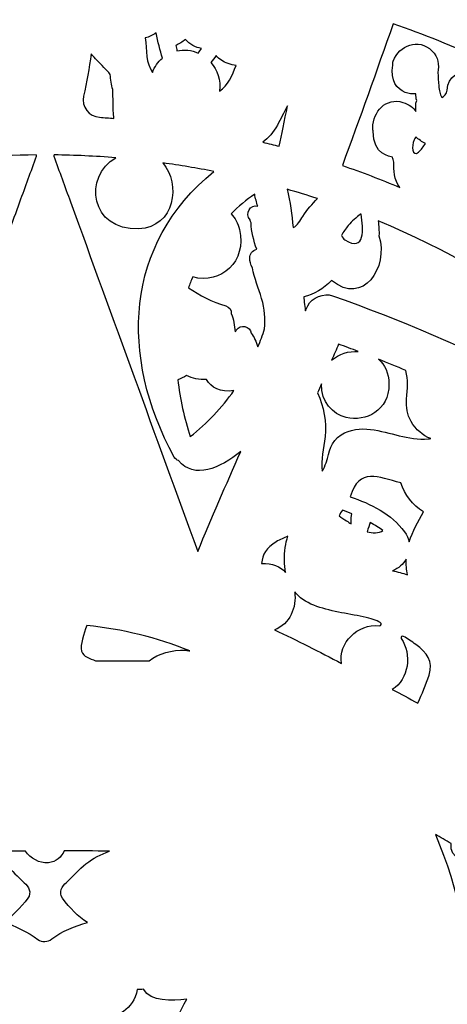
# Model space of a CAD drawing. Header units: millimetres. Extents: x -482 to 545, y -423 to 387.
# Tile 108 of 256: x 30 to 61, y -222 to -149. Entities that reach past the tile are written whole.
import ezdxf

# ---------------------------------------------------------------- set-up
doc = ezdxf.new("R2010")
doc.units = ezdxf.units.MM
doc.header["$MEASUREMENT"] = 0
doc.layers.add('Layer 1', color=7, linetype='Continuous')

msp = doc.modelspace()

# ---------------------------------------------------------------- linework, layer by layer
at = {"layer": 'Layer 1'}
for points, knots in [([(164.8517, -164.9184), (157.5595, -147.6771), (147.1194, -132.193), (133.8228, -118.8958), (133.8228, -118.8958), (120.5256, -105.5989), (105.0414, -95.1591), (87.8001, -87.8665), (87.8001, -87.8665), (69.9489, -80.3163), (50.9871, -76.488), (31.4411, -76.488), (31.4411, -76.488), (11.8951, -76.488), (-7.0667, -80.3163), (-24.9177, -87.8665), (-24.9177, -87.8665), (-42.159, -95.1591), (-57.6431, -105.5989), (-70.9402, -118.8958), (-70.9402, -118.8958), (-84.2368, -132.193), (-94.6769, -147.6771), (-101.9695, -164.9184), (-101.9695, -164.9184), (-109.5197, -182.7694), (-113.348, -201.7312), (-113.348, -221.2772), (-113.348, -221.2772), (-113.348, -240.8235), (-109.5197, -259.7853), (-101.9695, -277.6359), (-101.9695, -277.6359), (-94.6769, -294.8775), (-84.2368, -310.3617), (-70.9402, -323.6589), (-70.9402, -323.6589), (-59.3276, -335.2717), (-46.0452, -344.7025), (-31.382, -351.7633), (-31.382, -351.7633), (-31.382, -351.7637), (-31.3823, -351.7644), (-31.3823, -351.7644), (-31.3823, -351.7644), (-31.3594, -351.7757), (-31.3361, -351.7862), (-31.3128, -351.7975), (-31.3128, -351.7975), (-31.2811, -351.8127), (-31.2493, -351.8289), (-31.2172, -351.8445), (-31.2172, -351.8445), (-31.2169, -351.8441), (-31.2169, -351.8434), (-31.2165, -351.843), (-31.2165, -351.843), (-30.6909, -352.0956), (-30.1645, -352.3468), (-29.635, -352.593), (-29.635, -352.593), (-29.8026, -352.7423), (-29.9751, -352.8629), (-30.1095, -352.9335), (-30.1095, -352.9335), (-31.0398, -353.4245), (-29.4949, -354.5171), (-28.3325, -354.0334), (-28.3325, -354.0334), (-28.0168, -353.9022), (-27.7572, -353.736), (-27.5353, -353.548), (-27.5353, -353.548), (-27.156, -353.7173), (-26.7764, -353.8863), (-26.3954, -354.0525), (-26.3954, -354.0525), (-26.5535, -354.1809), (-26.7147, -354.3001), (-26.8777, -354.4056), (-26.8777, -354.4056), (-28.1636, -355.2378), (-26.986, -356.4602), (-25.6931, -355.6238), (-25.6931, -355.6238), (-25.2891, -355.3627), (-24.9215, -355.0999), (-24.5896, -354.8247), (-24.5896, -354.8247), (-24.1468, -355.0106), (-23.7034, -355.1948), (-23.2592, -355.3765), (-23.2592, -355.3765), (-24.5698, -356.1318), (-23.8928, -357.7863), (-22.3089, -356.9947), (-22.3089, -356.9947), (-21.8421, -356.7611), (-21.4562, -356.505), (-21.1302, -356.2252), (-21.1302, -356.2252), (-20.7337, -356.3801), (-20.3368, -356.5329), (-19.9396, -356.6839), (-19.9396, -356.6839), (-20.0543, -356.7812), (-20.1714, -356.8747), (-20.2956, -356.9604), (-20.2956, -356.9604), (-21.7846, -357.9927), (-21.278, -359.3188), (-19.8567, -358.7406), (-19.8567, -358.7406), (-19.082, -358.4255), (-18.4114, -357.9898), (-17.8476, -357.4614), (-17.8476, -357.4614), (-16.663, -357.8907), (-15.4741, -358.3045), (-14.2807, -358.7021), (-14.2807, -358.7021), (-13.7956, -359.7185), (-13.0848, -360.5884), (-12.0483, -361.174), (-12.0483, -361.174), (-10.4961, -362.051), (-8.5773, -362.2331), (-6.8378, -362.4359), (-6.8378, -362.4359), (-4.8478, -362.6684), (-3.3799, -362.7869), (-1.454, -362.7135), (-1.454, -362.7135), (-1.5892, -362.825), (-1.7275, -362.9393), (-1.8742, -363.0582), (-1.8742, -363.0582), (-2.2626, -363.3753), (-2.0386, -363.8643), (-1.345, -363.5934), (-1.345, -363.5934), (-0.4116, -363.2293), (0.4527, -362.831), (1.2659, -362.372), (1.2659, -362.372), (2.0896, -362.5453), (2.9648, -362.5872), (3.8154, -362.5689), (3.8154, -362.5689), (3.0978, -363.1153), (2.2755, -363.5976), (1.2899, -363.9888), (1.2899, -363.9888), (0.8376, -364.1687), (0.9829, -364.6326), (1.413, -364.5748), (1.413, -364.5748), (2.4346, -364.4369), (3.4443, -364.1913), (4.401, -363.8407), (4.401, -363.8407), (5.1665, -364.0125), (5.98, -364.0671), (6.7791, -364.0619), (6.7791, -364.0619), (6.2397, -364.3282), (5.5997, -364.5914), (4.8106, -364.8722), (4.8106, -364.8722), (4.5008, -364.99), (4.5929, -365.4962), (4.9482, -365.45), (4.9482, -365.45), (6.7403, -365.2183), (8.4576, -365.1431), (9.9654, -364.4848), (9.9654, -364.4848), (10.4197, -364.5529), (10.8748, -364.6171), (11.3303, -364.6803), (11.3303, -364.6803), (11.0269, -364.9357), (10.7203, -365.178), (10.4152, -365.4038), (10.4152, -365.4038), (9.9424, -365.7545), (10.074, -366.4974), (10.7478, -366.5384), (10.7478, -366.5384), (12.1618, -366.6234), (19.1492, -367.8909), (22.6354, -367.9234), (22.6354, -367.9234), (22.6336, -368.2257), (22.9268, -368.5188), (23.2337, -368.2966), (23.2337, -368.2966), (23.662, -368.0003), (24.0444, -367.6993), (24.4014, -367.3903), (24.4014, -367.3903), (24.6198, -367.4083), (24.8378, -367.427), (25.0558, -367.4432), (25.0558, -367.4432), (24.9556, -367.536), (24.8547, -367.6291), (24.7496, -367.7226), (24.7496, -367.7226), (24.3485, -368.0821), (24.9408, -368.6705), (25.3401, -368.3132), (25.3401, -368.3132), (25.6386, -368.0465), (25.9162, -367.7837), (26.1797, -367.5177), (26.1797, -367.5177), (26.409, -367.5318), (26.6387, -367.5452), (26.868, -367.5575), (26.868, -367.5575), (26.765, -367.65), (26.6581, -367.7389), (26.5473, -367.8249), (26.5473, -367.8249), (26.1229, -368.1537), (26.7177, -368.7404), (27.1379, -368.4155), (27.1379, -368.4155), (27.4494, -368.1742), (27.7288, -367.9029), (27.9821, -367.6119), (27.9821, -367.6119), (28.1186, -367.6171), (28.2548, -367.621), (28.391, -367.6263), (28.391, -367.6263), (28.3285, -367.705), (28.265, -367.784), (28.1983, -367.8609), (28.1983, -367.8609), (27.848, -368.2656), (28.4365, -368.8582), (28.7885, -368.4515), (28.7885, -368.4515), (29.0065, -368.2003), (29.1953, -367.9354), (29.3657, -367.6612), (29.3657, -367.6612), (30.7524, -367.6979), (32.1392, -367.7029), (33.5256, -367.6754), (33.5256, -367.6754), (33.6939, -367.9445), (33.8798, -368.2045), (34.0936, -368.4515), (34.0936, -368.4515), (34.446, -368.8582), (35.0345, -368.2656), (34.6838, -367.8609), (34.6838, -367.8609), (34.6228, -367.7904), (34.5649, -367.7173), (34.5067, -367.645), (34.5067, -367.645), (34.6439, -367.6411), (34.7808, -367.6369), (34.9173, -367.632), (34.9173, -367.632), (35.1668, -367.9156), (35.4405, -368.1798), (35.7446, -368.4155), (35.7446, -368.4155), (36.1644, -368.7404), (36.7595, -368.1537), (36.3352, -367.8249), (36.3352, -367.8249), (36.2357, -367.748), (36.1408, -367.6679), (36.048, -367.5857), (36.048, -367.5857), (36.2759, -367.5748), (36.5041, -367.5607), (36.732, -367.548), (36.732, -367.548), (36.9867, -367.8038), (37.2552, -368.0564), (37.542, -368.3132), (37.542, -368.3132), (37.9417, -368.6705), (38.534, -368.0821), (38.1326, -367.7226), (38.1326, -367.7226), (38.0415, -367.6415), (37.9548, -367.5607), (37.8673, -367.4806), (37.8673, -367.4806), (38.0863, -367.4655), (38.3051, -367.4457), (38.5241, -367.4288), (38.5241, -367.4288), (38.8688, -367.7244), (39.2382, -368.0126), (39.6488, -368.2966), (39.6488, -368.2966), (39.9557, -368.5188), (40.2489, -368.2257), (40.2468, -367.9234), (40.2468, -367.9234), (43.7333, -367.8909), (50.7204, -366.6234), (52.1347, -366.5384), (52.1347, -366.5384), (52.8085, -366.4974), (52.9401, -365.7545), (52.4673, -365.4038), (52.4673, -365.4038), (52.1622, -365.178), (51.8556, -364.9357), (51.5522, -364.6803), (51.5522, -364.6803), (52.0073, -364.6171), (52.4627, -364.5529), (52.9171, -364.4848), (52.9171, -364.4848), (52.9171, -364.4848), (57.9343, -365.45), (57.9343, -365.45), (57.9343, -365.45), (58.2896, -365.4962), (58.3816, -364.99), (58.0719, -364.8722), (58.0719, -364.8722), (57.2827, -364.5914), (56.6425, -364.3282), (56.1034, -364.0619), (56.1034, -364.0619), (56.9025, -364.0671), (57.716, -364.0125), (58.4815, -363.8407), (58.4815, -363.8407), (59.4382, -364.1913), (60.4475, -364.4369), (61.4695, -364.5748), (61.4695, -364.5748), (61.8995, -364.6326), (62.0445, -364.1687), (61.5923, -363.9888), (61.5923, -363.9888), (60.607, -363.5976), (59.7846, -363.1153), (59.0671, -362.5689), (59.0671, -362.5689), (59.9176, -362.5872), (60.7929, -362.5453), (61.6166, -362.372), (61.6166, -362.372), (62.4298, -362.831), (63.2937, -363.2293), (64.2272, -363.5934), (64.2272, -363.5934), (64.9211, -363.8643), (65.1448, -363.3753), (64.7563, -363.0582), (64.7563, -363.0582), (64.6099, -362.9393), (64.4717, -362.825), (64.3365, -362.7135), (64.3365, -362.7135), (66.262, -362.7869), (67.7299, -362.6684), (69.7203, -362.4359), (69.7203, -362.4359), (71.4598, -362.2331), (73.3782, -362.051), (74.9308, -361.174), (74.9308, -361.174), (75.9673, -360.5884), (76.6781, -359.7185), (77.1632, -358.7021), (77.1632, -358.7021), (78.3563, -358.3045), (79.5455, -357.8907), (80.7301, -357.4614), (80.7301, -357.4614), (81.2939, -357.9898), (81.9645, -358.4255), (82.7392, -358.7406), (82.7392, -358.7406), (84.1605, -359.3188), (84.6668, -357.9927), (83.1777, -356.9604), (83.1777, -356.9604), (83.0539, -356.8747), (82.9364, -356.7812), (82.8221, -356.6839), (82.8221, -356.6839), (83.2193, -356.5329), (83.6162, -356.3801), (84.0124, -356.2252), (84.0124, -356.2252), (84.3387, -356.505), (84.7246, -356.7611), (85.1913, -356.9947), (85.1913, -356.9947), (86.775, -357.7863), (87.4519, -356.1318), (86.1417, -355.3765), (86.1417, -355.3765), (86.5855, -355.1948), (87.029, -355.0106), (87.4721, -354.8247), (87.4721, -354.8247), (87.804, -355.0999), (88.1716, -355.3627), (88.5755, -355.6238), (88.5755, -355.6238), (89.8681, -356.4602), (91.046, -355.2378), (89.7598, -354.4056), (89.7598, -354.4056), (89.5968, -354.3001), (89.436, -354.1809), (89.2779, -354.0525), (89.2779, -354.0525), (89.6589, -353.8863), (90.0385, -353.7173), (90.4174, -353.548), (90.4174, -353.548), (90.6396, -353.736), (90.8993, -353.9022), (91.2147, -354.0334), (91.2147, -354.0334), (92.3774, -354.5171), (93.9222, -353.4245), (92.9916, -352.9335), (92.9916, -352.9335), (92.8572, -352.8629), (92.6851, -352.7423), (92.5175, -352.593), (92.5175, -352.593), (107.8743, -345.4482), (121.7501, -335.7317), (133.8228, -323.6589), (133.8228, -323.6589), (147.1194, -310.3617), (157.5595, -294.8775), (164.8517, -277.6359), (164.8517, -277.6359), (172.4022, -259.7853), (176.2306, -240.8235), (176.2306, -221.2772), (176.2306, -221.2772), (176.2306, -201.7312), (172.4022, -182.7694), (164.8517, -164.9184)], [0, 0, 0, 0, 0.0086957, 0.0086957, 0.0086957, 0.0086957, 0.0173913, 0.0173913, 0.0173913, 0.0173913, 0.026087, 0.026087, 0.026087, 0.026087, 0.0347826, 0.0347826, 0.0347826, 0.0347826, 0.0434783, 0.0434783, 0.0434783, 0.0434783, 0.0521739, 0.0521739, 0.0521739, 0.0521739, 0.0608696, 0.0608696, 0.0608696, 0.0608696, 0.0695652, 0.0695652, 0.0695652, 0.0695652, 0.0782609, 0.0782609, 0.0782609, 0.0782609, 0.0869565, 0.0869565, 0.0869565, 0.0869565, 0.0956522, 0.0956522, 0.0956522, 0.0956522, 0.1043478, 0.1043478, 0.1043478, 0.1043478, 0.1130435, 0.1130435, 0.1130435, 0.1130435, 0.1217391, 0.1217391, 0.1217391, 0.1217391, 0.1304348, 0.1304348, 0.1304348, 0.1304348, 0.1391304, 0.1391304, 0.1391304, 0.1391304, 0.1478261, 0.1478261, 0.1478261, 0.1478261, 0.1565217, 0.1565217, 0.1565217, 0.1565217, 0.1652174, 0.1652174, 0.1652174, 0.1652174, 0.173913, 0.173913, 0.173913, 0.173913, 0.1826087, 0.1826087, 0.1826087, 0.1826087, 0.1913043, 0.1913043, 0.1913043, 0.1913043, 0.2, 0.2, 0.2, 0.2, 0.2086957, 0.2086957, 0.2086957, 0.2086957, 0.2173913, 0.2173913, 0.2173913, 0.2173913, 0.226087, 0.226087, 0.226087, 0.226087, 0.2347826, 0.2347826, 0.2347826, 0.2347826, 0.2434783, 0.2434783, 0.2434783, 0.2434783, 0.2521739, 0.2521739, 0.2521739, 0.2521739, 0.2608696, 0.2608696, 0.2608696, 0.2608696, 0.2695652, 0.2695652, 0.2695652, 0.2695652, 0.2782609, 0.2782609, 0.2782609, 0.2782609, 0.2869565, 0.2869565, 0.2869565, 0.2869565, 0.2956522, 0.2956522, 0.2956522, 0.2956522, 0.3043478, 0.3043478, 0.3043478, 0.3043478, 0.3130435, 0.3130435, 0.3130435, 0.3130435, 0.3217391, 0.3217391, 0.3217391, 0.3217391, 0.3304348, 0.3304348, 0.3304348, 0.3304348, 0.3391304, 0.3391304, 0.3391304, 0.3391304, 0.3478261, 0.3478261, 0.3478261, 0.3478261, 0.3565217, 0.3565217, 0.3565217, 0.3565217, 0.3652174, 0.3652174, 0.3652174, 0.3652174, 0.373913, 0.373913, 0.373913, 0.373913, 0.3826087, 0.3826087, 0.3826087, 0.3826087, 0.3913043, 0.3913043, 0.3913043, 0.3913043, 0.4, 0.4, 0.4, 0.4, 0.4086957, 0.4086957, 0.4086957, 0.4086957, 0.4173913, 0.4173913, 0.4173913, 0.4173913, 0.426087, 0.426087, 0.426087, 0.426087, 0.4347826, 0.4347826, 0.4347826, 0.4347826, 0.4434783, 0.4434783, 0.4434783, 0.4434783, 0.4521739, 0.4521739, 0.4521739, 0.4521739, 0.4608696, 0.4608696, 0.4608696, 0.4608696, 0.4695652, 0.4695652, 0.4695652, 0.4695652, 0.4782609, 0.4782609, 0.4782609, 0.4782609, 0.4869565, 0.4869565, 0.4869565, 0.4869565, 0.4956522, 0.4956522, 0.4956522, 0.4956522, 0.5043478, 0.5043478, 0.5043478, 0.5043478, 0.5130435, 0.5130435, 0.5130435, 0.5130435, 0.5217391, 0.5217391, 0.5217391, 0.5217391, 0.5304348, 0.5304348, 0.5304348, 0.5304348, 0.5391304, 0.5391304, 0.5391304, 0.5391304, 0.5478261, 0.5478261, 0.5478261, 0.5478261, 0.5565217, 0.5565217, 0.5565217, 0.5565217, 0.5652174, 0.5652174, 0.5652174, 0.5652174, 0.573913, 0.573913, 0.573913, 0.573913, 0.5826087, 0.5826087, 0.5826087, 0.5826087, 0.5913043, 0.5913043, 0.5913043, 0.5913043, 0.6, 0.6, 0.6, 0.6, 0.6086957, 0.6086957, 0.6086957, 0.6086957, 0.6173913, 0.6173913, 0.6173913, 0.6173913, 0.626087, 0.626087, 0.626087, 0.626087, 0.6347826, 0.6347826, 0.6347826, 0.6347826, 0.6434783, 0.6434783, 0.6434783, 0.6434783, 0.6521739, 0.6521739, 0.6521739, 0.6521739, 0.6608696, 0.6608696, 0.6608696, 0.6608696, 0.6695652, 0.6695652, 0.6695652, 0.6695652, 0.6782609, 0.6782609, 0.6782609, 0.6782609, 0.6869565, 0.6869565, 0.6869565, 0.6869565, 0.6956522, 0.6956522, 0.6956522, 0.6956522, 0.7043478, 0.7043478, 0.7043478, 0.7043478, 0.7130435, 0.7130435, 0.7130435, 0.7130435, 0.7217391, 0.7217391, 0.7217391, 0.7217391, 0.7304348, 0.7304348, 0.7304348, 0.7304348, 0.7391304, 0.7391304, 0.7391304, 0.7391304, 0.7478261, 0.7478261, 0.7478261, 0.7478261, 0.7565217, 0.7565217, 0.7565217, 0.7565217, 0.7652174, 0.7652174, 0.7652174, 0.7652174, 0.773913, 0.773913, 0.773913, 0.773913, 0.7826087, 0.7826087, 0.7826087, 0.7826087, 0.7913043, 0.7913043, 0.7913043, 0.7913043, 0.8, 0.8, 0.8, 0.8, 0.8086957, 0.8086957, 0.8086957, 0.8086957, 0.8173913, 0.8173913, 0.8173913, 0.8173913, 0.826087, 0.826087, 0.826087, 0.826087, 0.8347826, 0.8347826, 0.8347826, 0.8347826, 0.8434783, 0.8434783, 0.8434783, 0.8434783, 0.8521739, 0.8521739, 0.8521739, 0.8521739, 0.8608696, 0.8608696, 0.8608696, 0.8608696, 0.8695652, 0.8695652, 0.8695652, 0.8695652, 0.8782609, 0.8782609, 0.8782609, 0.8782609, 0.8869565, 0.8869565, 0.8869565, 0.8869565, 0.8956522, 0.8956522, 0.8956522, 0.8956522, 0.9043478, 0.9043478, 0.9043478, 0.9043478, 0.9130435, 0.9130435, 0.9130435, 0.9130435, 0.9217391, 0.9217391, 0.9217391, 0.9217391, 0.9304348, 0.9304348, 0.9304348, 0.9304348, 0.9391304, 0.9391304, 0.9391304, 0.9391304, 0.9478261, 0.9478261, 0.9478261, 0.9478261, 0.9565217, 0.9565217, 0.9565217, 0.9565217, 0.9652174, 0.9652174, 0.9652174, 0.9652174, 0.973913, 0.973913, 0.973913, 0.973913, 0.9826087, 0.9826087, 0.9826087, 0.9826087, 1, 1, 1, 1]), ([(70.1059, -155.5363), (70.3856, -156.1748), (70.5772, -156.9485), (69.6564, -157.2773), (69.6564, -157.2773), (69.4303, -157.3584), (69.0733, -157.2215), (68.8193, -157.2917), (68.8193, -157.2917), (68.6524, -157.338), (68.476, -157.4226), (68.3208, -157.5359), (68.3208, -157.5359), (68.6531, -155.8175), (66.6451, -154.6607), (65.3229, -154.012), (65.3229, -154.012), (64.0282, -153.3766), (61.2402, -152.2139), (61.067, -154.4399), (61.067, -154.4399), (61.0448, -154.7246), (60.8754, -154.9006), (60.6758, -154.9779), (60.6758, -154.9779), (60.5463, -154.7235), (60.4874, -154.4586), (60.4521, -154.0998), (60.4521, -154.0998), (60.4214, -153.7872), (60.4211, -153.4585), (60.3875, -153.1385), (60.3875, -153.1385), (60.4937, -152.5628), (60.4401, -151.9905), (59.9536, -151.5171), (59.9536, -151.5171), (58.9694, -150.5593), (57.5251, -151.103), (57.1053, -152.2946), (57.1053, -152.2946), (57.069, -152.3984), (57.0616, -152.4933), (57.0764, -152.5776), (57.0764, -152.5776), (56.8587, -153.7329), (57.384, -154.3468), (57.9802, -154.5986), (57.9802, -154.5986), (58.2349, -154.7066), (58.5048, -154.7281), (58.7697, -154.6904), (58.7697, -154.6904), (58.7676, -154.8583), (58.7856, -155.0251), (58.8311, -155.1885), (58.8311, -155.1885), (58.7051, -155.434), (58.7873, -155.7367), (58.7743, -156.0055), (58.7743, -156.0055), (58.5905, -155.7145), (58.2853, -155.4753), (57.8183, -155.3306), (57.8183, -155.3306), (56.5521, -154.9401), (55.6123, -156.0224), (55.5891, -157.2028), (55.5891, -157.2028), (55.5919, -157.308), (55.6056, -157.4029), (55.6243, -157.4935), (55.6243, -157.4935), (55.5813, -159.1816), (56.9134, -159.347), (57.0541, -159.3728), (57.0541, -159.3728), (57.0718, -159.4966), (57.0993, -159.6183), (57.1423, -159.733), (57.1423, -159.733), (57.1441, -159.7689), (57.1497, -159.8046), (57.1536, -159.8409), (57.1536, -159.8409), (57.1279, -160.2434), (57.155, -161.0933), (57.5854, -161.609), (57.5854, -161.609), (56.1972, -161.0234), (54.7858, -160.4826), (53.3517, -159.9891), (53.3517, -159.9891), (54.627, -156.5117), (55.8787, -153.0316), (57.0933, -149.5331), (57.0933, -149.5331), (61.6142, -151.0952), (65.9805, -153.1029), (70.1059, -155.5363)], [0, 0, 0, 0, 0.0384615, 0.0384615, 0.0384615, 0.0384615, 0.0769231, 0.0769231, 0.0769231, 0.0769231, 0.1153846, 0.1153846, 0.1153846, 0.1153846, 0.1538462, 0.1538462, 0.1538462, 0.1538462, 0.1923077, 0.1923077, 0.1923077, 0.1923077, 0.2307692, 0.2307692, 0.2307692, 0.2307692, 0.2692308, 0.2692308, 0.2692308, 0.2692308, 0.3076923, 0.3076923, 0.3076923, 0.3076923, 0.3461538, 0.3461538, 0.3461538, 0.3461538, 0.3846154, 0.3846154, 0.3846154, 0.3846154, 0.4230769, 0.4230769, 0.4230769, 0.4230769, 0.4615385, 0.4615385, 0.4615385, 0.4615385, 0.5, 0.5, 0.5, 0.5, 0.5384615, 0.5384615, 0.5384615, 0.5384615, 0.5769231, 0.5769231, 0.5769231, 0.5769231, 0.6153846, 0.6153846, 0.6153846, 0.6153846, 0.6538462, 0.6538462, 0.6538462, 0.6538462, 0.6923077, 0.6923077, 0.6923077, 0.6923077, 0.7307692, 0.7307692, 0.7307692, 0.7307692, 0.7692308, 0.7692308, 0.7692308, 0.7692308, 0.8076923, 0.8076923, 0.8076923, 0.8076923, 0.8461538, 0.8461538, 0.8461538, 0.8461538, 0.8846154, 0.8846154, 0.8846154, 0.8846154, 0.9230769, 0.9230769, 0.9230769, 0.9230769, 1, 1, 1, 1]), ([(40.0884, -152.0579), (39.7585, -152.3331), (39.501, -152.6972), (39.3535, -153.1311), (39.3535, -153.1311), (38.8709, -152.4495), (38.9147, -151.4861), (38.8236, -150.571), (38.8236, -150.571), (39.1105, -150.5061), (39.3789, -150.3787), (39.6269, -150.2115), (39.6269, -150.2115), (39.7278, -150.8535), (39.9331, -151.4974), (40.0884, -152.0579)], [0, 0, 0, 0, 0.2, 0.2, 0.2, 0.2, 0.4, 0.4, 0.4, 0.4, 0.6, 0.6, 0.6, 0.6, 1, 1, 1, 1]), ([(42.9706, -151.3446), (42.8873, -151.466), (42.8055, -151.5849), (42.7289, -151.6967), (42.7289, -151.6967), (42.2523, -151.4519), (41.6589, -151.4282), (41.1573, -151.5344), (41.1573, -151.5344), (41.1301, -151.4021), (41.098, -151.2681), (41.0673, -151.1347), (41.0673, -151.1347), (41.3196, -151.0261), (41.5609, -150.8729), (41.7831, -150.6955), (41.7831, -150.6955), (41.9383, -150.8708), (42.1246, -151.0204), (42.3176, -151.1305), (42.3176, -151.1305), (42.5236, -151.248), (42.7455, -151.3167), (42.9706, -151.3446)], [0, 0, 0, 0, 0.1428571, 0.1428571, 0.1428571, 0.1428571, 0.2857143, 0.2857143, 0.2857143, 0.2857143, 0.4285714, 0.4285714, 0.4285714, 0.4285714, 0.5714286, 0.5714286, 0.5714286, 0.5714286, 0.7142857, 0.7142857, 0.7142857, 0.7142857, 1, 1, 1, 1]), ([(34.2774, -154.8678), (34.5162, -153.8356), (34.7032, -152.7984), (34.8256, -151.757), (34.8256, -151.757), (34.9755, -151.9189), (35.1248, -152.0809), (35.2786, -152.2371), (35.2786, -152.2371), (35.6148, -152.5793), (35.9429, -152.9113), (36.2417, -153.268), (36.2417, -153.268), (36.26, -153.6528), (36.3073, -154.031), (36.4269, -154.3898), (36.4269, -154.3898), (36.4156, -154.7359), (36.4597, -155.0908), (36.4586, -155.4326), (36.4586, -155.4326), (36.4576, -155.7713), (36.4537, -156.1544), (36.5154, -156.5132), (36.5154, -156.5132), (36.1626, -156.4842), (35.8092, -156.4578), (35.4543, -156.4359), (35.4543, -156.4359), (34.6619, -156.3876), (34.0985, -155.6411), (34.2774, -154.8678)], [0, 0, 0, 0, 0.1111111, 0.1111111, 0.1111111, 0.1111111, 0.2222222, 0.2222222, 0.2222222, 0.2222222, 0.3333333, 0.3333333, 0.3333333, 0.3333333, 0.4444444, 0.4444444, 0.4444444, 0.4444444, 0.5555556, 0.5555556, 0.5555556, 0.5555556, 0.6666667, 0.6666667, 0.6666667, 0.6666667, 0.7777778, 0.7777778, 0.7777778, 0.7777778, 1, 1, 1, 1]), ([(43.6655, -152.3917), (43.7915, -152.2308), (43.9167, -152.0586), (44.0395, -151.8815), (44.0395, -151.8815), (44.2716, -152.1299), (44.5591, -152.3331), (44.9306, -152.4682), (44.9306, -152.4682), (45.1243, -152.5388), (45.3232, -152.5815), (45.5236, -152.6001), (45.5236, -152.6001), (45.2259, -153.3533), (44.9398, -154.1009), (44.2921, -154.4981), (44.2921, -154.4981), (44.3954, -153.6825), (44.158, -152.948), (43.6655, -152.3917)], [0, 0, 0, 0, 0.1666667, 0.1666667, 0.1666667, 0.1666667, 0.3333333, 0.3333333, 0.3333333, 0.3333333, 0.5, 0.5, 0.5, 0.5, 0.6666667, 0.6666667, 0.6666667, 0.6666667, 1, 1, 1, 1]), ([(47.4925, -158.2703), (47.9094, -157.9486), (48.2527, -157.5479), (48.5667, -157.0042), (48.5667, -157.0042), (48.7991, -156.6021), (49.0281, -156.0725), (49.3124, -155.5871), (49.3124, -155.5871), (49.0821, -156.6931), (48.8679, -157.7271), (48.6947, -158.573), (48.6947, -158.573), (48.2957, -158.4672), (47.895, -158.3674), (47.4925, -158.2703)], [0, 0, 0, 0, 0.2, 0.2, 0.2, 0.2, 0.4, 0.4, 0.4, 0.4, 0.6, 0.6, 0.6, 0.6, 1, 1, 1, 1]), ([(59.4806, -158.3656), (59.3306, -158.597), (59.1687, -158.8235), (58.9581, -159.0048), (58.9581, -159.0048), (58.5079, -159.3922), (58.4134, -158.543), (58.6498, -158.1035), (58.6498, -158.1035), (58.6896, -158.0294), (58.7242, -157.9511), (58.7588, -157.8731), (58.7588, -157.8731), (58.9778, -158.0738), (59.2191, -158.2414), (59.4806, -158.3656)], [0, 0, 0, 0, 0.2, 0.2, 0.2, 0.2, 0.4, 0.4, 0.4, 0.4, 0.6, 0.6, 0.6, 0.6, 1, 1, 1, 1]), ([(16.5697, -162.3079), (16.2861, -163.3415), (16.5941, -164.6955), (15.7262, -165.4825), (15.7262, -165.4825), (14.9981, -166.1366), (13.617, -165.4734), (12.7904, -165.5771), (12.7904, -165.5771), (13.5485, -164.5801), (12.9696, -162.7224), (12.0115, -162.2275), (12.0115, -162.2275), (18.1272, -160.2833), (24.4494, -159.2768), (30.7789, -159.2109), (30.7789, -159.2109), (30.7888, -159.2384), (30.7987, -159.2655), (30.8085, -159.2927), (30.8085, -159.2927), (30.3986, -160.4195), (29.989, -161.5466), (29.5791, -162.6734), (29.5791, -162.6734), (29.0302, -164.1829), (28.4809, -165.6928), (27.9323, -167.2023), (27.9323, -167.2023), (27.8477, -167.1755), (27.7634, -167.1487), (27.6783, -167.1251), (27.6783, -167.1251), (27.7563, -166.7864), (27.8, -166.4742), (27.8099, -166.2407), (27.8099, -166.2407), (27.8329, -165.7662), (27.7789, -165.4462), (27.6307, -165.164), (27.6307, -165.164), (27.6364, -164.9625), (27.6385, -164.7576), (27.6381, -164.5463), (27.6381, -164.5463), (27.6357, -163.3856), (27.4981, -162.6677), (27.5235, -161.512), (27.5235, -161.512), (27.5284, -161.2785), (27.5108, -160.9539), (27.6184, -160.5775), (27.6184, -160.5775), (27.6459, -160.5108), (27.6695, -160.4491), (27.6992, -160.38), (27.6992, -160.38), (27.8096, -160.067), (27.6487, -159.8832), (27.1947, -160.0328), (27.1947, -160.0328), (26.5346, -160.2163), (26.0284, -160.6202), (25.6978, -161.1328), (25.6978, -161.1328), (25.5846, -160.9603), (25.4107, -160.8319), (25.2198, -160.7694), (25.2198, -160.7694), (25.2219, -160.7384), (25.2251, -160.7063), (25.2255, -160.6752), (25.2255, -160.6752), (25.3708, -160.2399), (25.1211, -159.8688), (24.5245, -160.3316), (24.5245, -160.3316), (24.1499, -160.6223), (23.8606, -160.9772), (23.6623, -161.3631), (23.6623, -161.3631), (23.5893, -161.245), (23.4873, -161.1511), (23.3706, -161.0823), (23.3706, -161.0823), (23.373, -161.0382), (23.3716, -160.9956), (23.3642, -160.956), (23.3642, -160.956), (23.535, -160.4745), (22.9709, -160.1824), (22.5109, -160.6198), (22.5109, -160.6198), (21.473, -161.5709), (21.2158, -162.6917), (21.5425, -163.7575), (21.5425, -163.7575), (21.6395, -165.2726), (22.6379, -166.3892), (22.8915, -167.7601), (22.8915, -167.7601), (23.0308, -168.5115), (22.6569, -170.3177), (22.526, -170.6289), (22.526, -170.6289), (21.9912, -170.6585), (21.8744, -171.1587), (22.0667, -171.509), (22.0667, -171.509), (21.9242, -171.7394), (21.5386, -172.3204), (21.5146, -172.3797), (21.5146, -172.3797), (21.4589, -172.404), (21.4038, -172.4337), (21.3502, -172.4746), (21.3502, -172.4746), (21.5315, -172.1208), (21.6169, -171.7246), (21.4599, -171.3404), (21.4599, -171.3404), (21.4596, -171.3394), (21.4585, -171.3383), (21.4582, -171.3372), (21.4582, -171.3372), (21.4462, -171.1926), (21.3873, -171.0554), (21.2945, -170.9527), (21.2945, -170.9527), (22.0596, -170.4098), (22.4685, -169.3504), (22.525, -167.995), (22.525, -167.995), (22.5511, -167.9209), (22.5546, -167.8324), (22.5218, -167.7191), (22.5218, -167.7191), (22.2247, -166.6979), (20.8599, -163.5271), (19.3267, -163.5828), (19.3267, -163.5828), (19.3803, -163.1475), (19.3581, -162.715), (19.2191, -162.3287), (19.2191, -162.3287), (19.1997, -162.1548), (19.145, -161.9872), (19.0522, -161.8479), (19.0522, -161.8479), (18.5252, -160.4653), (16.9003, -161.1017), (16.5697, -162.3079)], [0, 0, 0, 0, 0.025641, 0.025641, 0.025641, 0.025641, 0.0512821, 0.0512821, 0.0512821, 0.0512821, 0.0769231, 0.0769231, 0.0769231, 0.0769231, 0.1025641, 0.1025641, 0.1025641, 0.1025641, 0.1282051, 0.1282051, 0.1282051, 0.1282051, 0.1538462, 0.1538462, 0.1538462, 0.1538462, 0.1794872, 0.1794872, 0.1794872, 0.1794872, 0.2051282, 0.2051282, 0.2051282, 0.2051282, 0.2307692, 0.2307692, 0.2307692, 0.2307692, 0.2564103, 0.2564103, 0.2564103, 0.2564103, 0.2820513, 0.2820513, 0.2820513, 0.2820513, 0.3076923, 0.3076923, 0.3076923, 0.3076923, 0.3333333, 0.3333333, 0.3333333, 0.3333333, 0.3589744, 0.3589744, 0.3589744, 0.3589744, 0.3846154, 0.3846154, 0.3846154, 0.3846154, 0.4102564, 0.4102564, 0.4102564, 0.4102564, 0.4358974, 0.4358974, 0.4358974, 0.4358974, 0.4615385, 0.4615385, 0.4615385, 0.4615385, 0.4871795, 0.4871795, 0.4871795, 0.4871795, 0.5128205, 0.5128205, 0.5128205, 0.5128205, 0.5384615, 0.5384615, 0.5384615, 0.5384615, 0.5641026, 0.5641026, 0.5641026, 0.5641026, 0.5897436, 0.5897436, 0.5897436, 0.5897436, 0.6153846, 0.6153846, 0.6153846, 0.6153846, 0.6410256, 0.6410256, 0.6410256, 0.6410256, 0.6666667, 0.6666667, 0.6666667, 0.6666667, 0.6923077, 0.6923077, 0.6923077, 0.6923077, 0.7179487, 0.7179487, 0.7179487, 0.7179487, 0.7435897, 0.7435897, 0.7435897, 0.7435897, 0.7692308, 0.7692308, 0.7692308, 0.7692308, 0.7948718, 0.7948718, 0.7948718, 0.7948718, 0.8205128, 0.8205128, 0.8205128, 0.8205128, 0.8461538, 0.8461538, 0.8461538, 0.8461538, 0.8717949, 0.8717949, 0.8717949, 0.8717949, 0.8974359, 0.8974359, 0.8974359, 0.8974359, 0.9230769, 0.9230769, 0.9230769, 0.9230769, 0.9487179, 0.9487179, 0.9487179, 0.9487179, 1, 1, 1, 1]), ([(42.6897, -188.4858), (39.561, -179.8815), (36.4322, -171.2776), (33.3034, -162.6734), (33.3034, -162.6734), (32.8935, -161.5466), (32.4839, -160.4195), (32.074, -159.2927), (32.074, -159.2927), (32.0838, -159.2655), (32.0937, -159.2384), (32.1036, -159.2109), (32.1036, -159.2109), (33.6177, -159.2267), (35.1308, -159.299), (36.641, -159.4218), (36.641, -159.4218), (34.2432, -160.7899), (34.7632, -164.8257), (38.3291, -164.6641), (38.3291, -164.6641), (41.0158, -164.5424), (41.4518, -161.3445), (40.1173, -159.8007), (40.1173, -159.8007), (41.3756, -159.9729), (42.6301, -160.1831), (43.8797, -160.4304), (43.8797, -160.4304), (37.2947, -165.7729), (36.894, -174.0487), (40.9551, -181.5124), (40.9551, -181.5124), (41.019, -181.6376), (41.14, -181.7248), (41.2765, -181.7706), (41.2765, -181.7706), (42.4287, -183.1853), (44.3358, -182.3365), (45.8605, -181.1078), (45.8605, -181.1078), (44.7725, -183.5532), (43.7103, -186.01), (42.6897, -188.4858)], [0, 0, 0, 0, 0.0833333, 0.0833333, 0.0833333, 0.0833333, 0.1666667, 0.1666667, 0.1666667, 0.1666667, 0.25, 0.25, 0.25, 0.25, 0.3333333, 0.3333333, 0.3333333, 0.3333333, 0.4166667, 0.4166667, 0.4166667, 0.4166667, 0.5, 0.5, 0.5, 0.5, 0.5833333, 0.5833333, 0.5833333, 0.5833333, 0.6666667, 0.6666667, 0.6666667, 0.6666667, 0.75, 0.75, 0.75, 0.75, 0.8333333, 0.8333333, 0.8333333, 0.8333333, 1, 1, 1, 1]), ([(50.4304, -163.7483), (50.2392, -164.0446), (50.0547, -164.4246), (49.7181, -164.5752), (49.7181, -164.5752), (49.6426, -163.6206), (49.4948, -162.6737), (49.2768, -161.7431), (49.2768, -161.7431), (50.0289, -161.9608), (50.7793, -162.1901), (51.5261, -162.4359), (51.5261, -162.4359), (51.124, -162.8254), (50.7652, -163.2569), (50.4304, -163.7483)], [0, 0, 0, 0, 0.2, 0.2, 0.2, 0.2, 0.4, 0.4, 0.4, 0.4, 0.6, 0.6, 0.6, 0.6, 1, 1, 1, 1]), ([(45.1638, -170.9224), (45.1687, -170.6807), (45.0477, -170.4387), (44.7517, -170.3477), (44.7517, -170.3477), (43.7442, -170.0521), (42.8393, -169.591), (42.0032, -169.017), (42.0032, -169.017), (42.0978, -168.7482), (42.2026, -168.4826), (42.3172, -168.2208), (42.3172, -168.2208), (44.4106, -168.7747), (46.3276, -167.1), (45.7561, -164.7078), (45.7561, -164.7078), (45.6675, -164.2662), (45.4502, -163.8643), (45.1479, -163.5497), (45.1479, -163.5497), (45.6732, -163.0106), (46.2623, -162.533), (46.8899, -162.1139), (46.8899, -162.1139), (46.9435, -162.412), (47.0194, -162.7058), (47.1122, -162.9947), (47.1122, -162.9947), (46.5784, -162.7975), (46.1371, -163.5705), (46.5438, -164.0033), (46.5438, -164.0033), (46.5647, -164.076), (46.5915, -164.149), (46.6176, -164.2217), (46.6176, -164.2217), (46.6257, -164.868), (46.8331, -165.5418), (47.0353, -166.1747), (47.0353, -166.1747), (46.7343, -166.2325), (46.5131, -166.5331), (46.5234, -166.8213), (46.5234, -166.8213), (46.5128, -167.0527), (46.589, -167.3029), (46.723, -167.5456), (46.723, -167.5456), (46.873, -168.3242), (47.1566, -169.0449), (47.4014, -169.8048), (47.4014, -169.8048), (47.6547, -170.5908), (47.6516, -171.3037), (47.6195, -172.0551), (47.6195, -172.0551), (47.4713, -172.5053), (47.3072, -172.9498), (47.1242, -173.3862), (47.1242, -173.3862), (47.0039, -172.9939), (46.8225, -172.6256), (46.6387, -172.3631), (46.6387, -172.3631), (46.638, -172.3617), (46.637, -172.361), (46.6359, -172.3596), (46.6359, -172.3596), (46.5544, -171.8985), (45.8429, -171.6283), (45.525, -172.1465), (45.525, -172.1465), (45.4982, -172.1853), (45.4841, -172.2315), (45.4545, -172.2654), (45.4545, -172.2654), (45.3881, -171.8018), (45.3627, -171.345), (45.1638, -170.9224)], [0, 0, 0, 0, 0.047619, 0.047619, 0.047619, 0.047619, 0.0952381, 0.0952381, 0.0952381, 0.0952381, 0.1428571, 0.1428571, 0.1428571, 0.1428571, 0.1904762, 0.1904762, 0.1904762, 0.1904762, 0.2380952, 0.2380952, 0.2380952, 0.2380952, 0.2857143, 0.2857143, 0.2857143, 0.2857143, 0.3333333, 0.3333333, 0.3333333, 0.3333333, 0.3809524, 0.3809524, 0.3809524, 0.3809524, 0.4285714, 0.4285714, 0.4285714, 0.4285714, 0.4761905, 0.4761905, 0.4761905, 0.4761905, 0.5238095, 0.5238095, 0.5238095, 0.5238095, 0.5714286, 0.5714286, 0.5714286, 0.5714286, 0.6190476, 0.6190476, 0.6190476, 0.6190476, 0.6666667, 0.6666667, 0.6666667, 0.6666667, 0.7142857, 0.7142857, 0.7142857, 0.7142857, 0.7619048, 0.7619048, 0.7619048, 0.7619048, 0.8095238, 0.8095238, 0.8095238, 0.8095238, 0.8571429, 0.8571429, 0.8571429, 0.8571429, 0.9047619, 0.9047619, 0.9047619, 0.9047619, 1, 1, 1, 1]), ([(56.0508, -165.176), (56.0653, -164.8183), (56.0353, -164.45), (55.9877, -164.0838), (55.9877, -164.0838), (65.9276, -168.164), (74.6941, -175.0326), (81.1919, -183.5797), (81.1919, -183.5797), (72.1298, -178.0439), (62.6513, -173.1456), (52.6268, -169.6033), (52.6268, -169.6033), (52.0084, -169.3846), (51.088, -169.7377), (50.8026, -170.3456), (50.8026, -170.3456), (50.7426, -170.4729), (50.6833, -170.6006), (50.6234, -170.728), (50.6234, -170.728), (50.6089, -170.6056), (50.5263, -169.9212), (50.5041, -169.6954), (50.5041, -169.6954), (51.2619, -169.5017), (51.9696, -169.0943), (52.5442, -168.4836), (52.5442, -168.4836), (54.9089, -170.3907), (56.7617, -167.5131), (56.0508, -165.176)], [0, 0, 0, 0, 0.1111111, 0.1111111, 0.1111111, 0.1111111, 0.2222222, 0.2222222, 0.2222222, 0.2222222, 0.3333333, 0.3333333, 0.3333333, 0.3333333, 0.4444444, 0.4444444, 0.4444444, 0.4444444, 0.5555556, 0.5555556, 0.5555556, 0.5555556, 0.6666667, 0.6666667, 0.6666667, 0.6666667, 0.7777778, 0.7777778, 0.7777778, 0.7777778, 1, 1, 1, 1]), ([(53.5391, -165.4808), (53.4318, -165.4148), (53.3606, -165.2899), (53.2822, -165.1612), (53.2822, -165.1612), (53.4318, -164.9015), (53.593, -164.6496), (53.7874, -164.4193), (53.7874, -164.4193), (54.0622, -164.0936), (54.3759, -163.8277), (54.6986, -163.5737), (54.6986, -163.5737), (54.711, -163.5782), (54.7237, -163.5832), (54.736, -163.5881), (54.736, -163.5881), (54.8941, -164.6761), (55.0634, -166.4146), (53.5391, -165.4808)], [0, 0, 0, 0, 0.1666667, 0.1666667, 0.1666667, 0.1666667, 0.3333333, 0.3333333, 0.3333333, 0.3333333, 0.5, 0.5, 0.5, 0.5, 0.6666667, 0.6666667, 0.6666667, 0.6666667, 1, 1, 1, 1]), ([(52.5629, -174.3694), (52.7333, -173.9728), (52.9044, -173.5767), (53.0748, -173.1798), (53.0748, -173.1798), (53.5609, -173.3541), (54.0446, -173.5336), (54.5268, -173.7157), (54.5268, -173.7157), (53.8202, -173.6744), (53.0893, -173.8959), (52.5629, -174.3694)], [0, 0, 0, 0, 0.25, 0.25, 0.25, 0.25, 0.5, 0.5, 0.5, 0.5, 1, 1, 1, 1]), ([(51.5236, -176.7764), (51.6196, -176.5559), (51.7159, -176.3354), (51.8112, -176.1142), (51.8112, -176.1142), (51.7752, -177.4445), (52.6441, -178.3586), (53.6326, -178.5829), (53.6326, -178.5829), (55.061, -178.9378), (56.803, -178.0993), (56.7818, -176.1202), (56.7818, -176.1202), (56.7867, -175.2979), (56.4805, -174.6922), (56.0187, -174.2928), (56.0187, -174.2928), (56.6936, -174.5602), (57.3635, -174.8382), (58.0317, -175.1208), (58.0317, -175.1208), (58.207, -175.8267), (58.1516, -176.4324), (58.0888, -177.2399), (58.0888, -177.2399), (58.043, -177.8322), (58.1146, -178.3766), (58.4205, -178.8944), (58.4205, -178.8944), (58.7662, -179.4808), (59.2756, -179.9221), (59.864, -180.1532), (59.864, -180.1532), (59.8111, -180.157), (59.7585, -180.1616), (59.7049, -180.1659), (59.7049, -180.1659), (58.1354, -180.2872), (56.9289, -179.6579), (55.4278, -179.4695), (55.4278, -179.4695), (54.6877, -179.3767), (53.9049, -179.4645), (53.2646, -179.8723), (53.2646, -179.8723), (52.4592, -180.3856), (52.4232, -181.0887), (52.1523, -181.9283), (52.1523, -181.9283), (52.0824, -182.146), (51.9784, -182.3534), (51.8725, -182.5587), (51.8725, -182.5587), (51.7508, -181.6673), (51.984, -180.9148), (52.0849, -179.9969), (52.0849, -179.9969), (52.2006, -178.9438), (51.9689, -177.7797), (51.5236, -176.7764)], [0, 0, 0, 0, 0.0625, 0.0625, 0.0625, 0.0625, 0.125, 0.125, 0.125, 0.125, 0.1875, 0.1875, 0.1875, 0.1875, 0.25, 0.25, 0.25, 0.25, 0.3125, 0.3125, 0.3125, 0.3125, 0.375, 0.375, 0.375, 0.375, 0.4375, 0.4375, 0.4375, 0.4375, 0.5, 0.5, 0.5, 0.5, 0.5625, 0.5625, 0.5625, 0.5625, 0.625, 0.625, 0.625, 0.625, 0.6875, 0.6875, 0.6875, 0.6875, 0.75, 0.75, 0.75, 0.75, 0.8125, 0.8125, 0.8125, 0.8125, 0.875, 0.875, 0.875, 0.875, 1, 1, 1, 1]), ([(45.3617, -176.595), (44.4653, -177.8774), (43.3872, -179.031), (42.1338, -180.0029), (42.1338, -180.0029), (41.6984, -178.6433), (41.3746, -177.2195), (41.2211, -175.8002), (41.2211, -175.8002), (41.443, -175.7223), (41.6579, -175.6242), (41.8597, -175.4845), (41.8597, -175.4845), (42.2805, -175.7131), (42.8033, -175.826), (43.3304, -175.7918), (43.3304, -175.7918), (43.6779, -176.3678), (44.3379, -176.7781), (45.3617, -176.595)], [0, 0, 0, 0, 0.1666667, 0.1666667, 0.1666667, 0.1666667, 0.3333333, 0.3333333, 0.3333333, 0.3333333, 0.5, 0.5, 0.5, 0.5, 0.6666667, 0.6666667, 0.6666667, 0.6666667, 1, 1, 1, 1]), ([(53.9328, -184.4394), (54.5822, -182.2148), (56.0046, -183.0234), (57.6574, -183.4047), (57.6574, -183.4047), (57.9449, -184.3015), (58.5503, -185.0578), (59.3222, -185.5648), (59.3222, -185.5648), (58.9563, -186.2901), (58.5192, -186.9776), (58.2688, -187.7739), (58.2688, -187.7739), (58.2144, -187.5213), (58.1058, -187.2669), (57.929, -187.0217), (57.929, -187.0217), (56.9973, -185.7274), (55.4204, -184.9523), (53.9328, -184.4394)], [0, 0, 0, 0, 0.1666667, 0.1666667, 0.1666667, 0.1666667, 0.3333333, 0.3333333, 0.3333333, 0.3333333, 0.5, 0.5, 0.5, 0.5, 0.6666667, 0.6666667, 0.6666667, 0.6666667, 1, 1, 1, 1]), ([(53.9977, -186.4449), (53.8841, -186.3709), (53.7712, -186.2961), (53.659, -186.2223), (53.659, -186.2223), (53.4812, -186.1049), (53.296, -185.9779), (53.1052, -185.8572), (53.1052, -185.8572), (53.1687, -185.6942), (53.2516, -185.5634), (53.3606, -185.4332), (53.3606, -185.4332), (53.5151, -185.4921), (53.8333, -185.6226), (54.0421, -185.7062), (54.0421, -185.7062), (53.9973, -185.8332), (53.9857, -186.1229), (53.9977, -186.4449)], [0, 0, 0, 0, 0.1666667, 0.1666667, 0.1666667, 0.1666667, 0.3333333, 0.3333333, 0.3333333, 0.3333333, 0.5, 0.5, 0.5, 0.5, 0.6666667, 0.6666667, 0.6666667, 0.6666667, 1, 1, 1, 1]), ([(56.3384, -186.9388), (56.1958, -187.0298), (56.0233, -187.0919), (55.7887, -187.1001), (55.7887, -187.1001), (55.5749, -187.1078), (55.3721, -187.0789), (55.1767, -187.0267), (55.1767, -187.0267), (55.2631, -186.7833), (55.3502, -186.5134), (55.4035, -186.3465), (55.4035, -186.3465), (55.7513, -186.5278), (56.077, -186.7173), (56.3384, -186.9388)], [0, 0, 0, 0, 0.2, 0.2, 0.2, 0.2, 0.4, 0.4, 0.4, 0.4, 0.6, 0.6, 0.6, 0.6, 1, 1, 1, 1]), ([(49.1717, -190.0203), (48.7642, -189.6005), (48.1804, -189.337), (47.4141, -189.3705), (47.4141, -189.3705), (47.4081, -189.3705), (47.4021, -189.3716), (47.3965, -189.3716), (47.3965, -189.3716), (47.4731, -188.6745), (47.7204, -188.2159), (48.4767, -187.7636), (48.4767, -187.7636), (48.7565, -187.5964), (49.0464, -187.4719), (49.3407, -187.3576), (49.3407, -187.3576), (49.2352, -187.6091), (49.183, -187.8998), (49.1438, -188.1845), (49.1438, -188.1845), (49.0539, -188.834), (49.0563, -189.4545), (49.1717, -190.0203)], [0, 0, 0, 0, 0.1428571, 0.1428571, 0.1428571, 0.1428571, 0.2857143, 0.2857143, 0.2857143, 0.2857143, 0.4285714, 0.4285714, 0.4285714, 0.4285714, 0.5714286, 0.5714286, 0.5714286, 0.5714286, 0.7142857, 0.7142857, 0.7142857, 0.7142857, 1, 1, 1, 1]), ([(58.1485, -190.2066), (57.7893, -190.0821), (57.4239, -189.9777), (57.051, -189.9089), (57.051, -189.9089), (57.4923, -189.7222), (57.8394, -189.4178), (58.0571, -189.0523), (58.0571, -189.0523), (58.0486, -189.4425), (58.0832, -189.8231), (58.1485, -190.2066)], [0, 0, 0, 0, 0.25, 0.25, 0.25, 0.25, 0.5, 0.5, 0.5, 0.5, 1, 1, 1, 1]), ([(53.296, -196.7408), (51.6595, -195.8853), (50.0173, -195.0393), (48.3412, -194.2703), (48.3412, -194.2703), (49.4895, -193.8473), (49.9887, -192.597), (49.8384, -191.4636), (49.8384, -191.4636), (50.1785, -191.8753), (50.6428, -192.2139), (51.2566, -192.4527), (51.2566, -192.4527), (52.4031, -192.8987), (53.6932, -193.0514), (54.8959, -193.3093), (54.8959, -193.3093), (55.4783, -193.4338), (55.8448, -193.5615), (56.1468, -193.7231), (56.1468, -193.7231), (56.2731, -193.7905), (56.2149, -193.9796), (56.0724, -193.964), (56.0724, -193.964), (54.4827, -193.7905), (53.0371, -195.2408), (53.296, -196.7408)], [0, 0, 0, 0, 0.125, 0.125, 0.125, 0.125, 0.25, 0.25, 0.25, 0.25, 0.375, 0.375, 0.375, 0.375, 0.5, 0.5, 0.5, 0.5, 0.625, 0.625, 0.625, 0.625, 0.75, 0.75, 0.75, 0.75, 1, 1, 1, 1]), ([(34.5106, -193.945), (37.1173, -194.2131), (39.6809, -194.8308), (42.1024, -195.8168), (42.1024, -195.8168), (42.0103, -195.8003), (41.9186, -195.783), (41.8247, -195.7724), (41.8247, -195.7724), (40.7548, -195.711), (39.8291, -196.019), (39.1062, -196.5446), (39.1062, -196.5446), (39.1062, -196.5446), (35.1519, -196.5446), (35.1519, -196.5446), (35.1519, -196.5446), (34.7547, -196.3598), (34.2499, -196.2645), (34.1292, -195.8359), (34.1292, -195.8359), (33.9991, -195.3723), (34.289, -194.5606), (34.5106, -193.945)], [0, 0, 0, 0, 0.1428571, 0.1428571, 0.1428571, 0.1428571, 0.2857143, 0.2857143, 0.2857143, 0.2857143, 0.4285714, 0.4285714, 0.4285714, 0.4285714, 0.5714286, 0.5714286, 0.5714286, 0.5714286, 0.7142857, 0.7142857, 0.7142857, 0.7142857, 1, 1, 1, 1]), ([(57.6976, -194.9088), (57.6278, -194.8075), (57.7505, -194.6809), (57.8557, -194.7447), (57.8557, -194.7447), (58.1636, -194.9317), (58.4646, -195.131), (58.7567, -195.342), (58.7567, -195.342), (59.5871, -195.9428), (60.0743, -196.5608), (59.7441, -197.6128), (59.7441, -197.6128), (59.5243, -198.3131), (59.2184, -198.9996), (58.9154, -199.6695), (58.9154, -199.6695), (58.2903, -199.3337), (57.6627, -199.0028), (57.0316, -198.6793), (57.0316, -198.6793), (58.2599, -197.9141), (58.4832, -196.0483), (57.6976, -194.9088)], [0, 0, 0, 0, 0.1428571, 0.1428571, 0.1428571, 0.1428571, 0.2857143, 0.2857143, 0.2857143, 0.2857143, 0.4285714, 0.4285714, 0.4285714, 0.4285714, 0.5714286, 0.5714286, 0.5714286, 0.5714286, 0.7142857, 0.7142857, 0.7142857, 0.7142857, 1, 1, 1, 1]), ([(63.9354, -215.5939), (64.2413, -215.7618), (64.6378, -215.7594), (64.9754, -215.8151), (64.9754, -215.8151), (65.3441, -215.8758), (65.7117, -215.9428), (66.0817, -215.9933), (66.0817, -215.9933), (66.0592, -216.1382), (66.0394, -216.2836), (66.0189, -216.4286), (66.0189, -216.4286), (66.0112, -216.4275), (66.0048, -216.4251), (65.9967, -216.4247), (65.9967, -216.4247), (65.4026, -216.3767), (64.7793, -216.2642), (64.1838, -216.2779), (64.1838, -216.2779), (63.4535, -216.2952), (63.1777, -216.9105), (63.1096, -217.5374), (63.1096, -217.5374), (63.039, -218.1822), (62.985, -218.9333), (63.7132, -219.2162), (63.7132, -219.2162), (64.0159, -219.3337), (64.381, -219.3245), (64.7013, -219.3665), (64.7013, -219.3665), (65.0449, -219.4117), (65.3875, -219.4632), (65.7321, -219.4985), (65.7321, -219.4985), (65.7342, -219.4988), (65.7357, -219.4985), (65.7378, -219.4985), (65.7378, -219.4985), (65.7346, -219.5757), (65.7325, -219.653), (65.73, -219.7295), (65.73, -219.7295), (65.1652, -219.7398), (64.5948, -219.7334), (64.0328, -219.7764), (64.0328, -219.7764), (63.2581, -219.8357), (62.9663, -220.4615), (62.9632, -221.1569), (62.9632, -221.1569), (62.9607, -221.7972), (62.9477, -222.5172), (63.6391, -222.8054), (63.6391, -222.8054), (64.0215, -222.9649), (64.4787, -222.9038), (64.8848, -222.9098), (64.8848, -222.9098), (65.185, -222.9148), (65.4869, -222.9282), (65.7875, -222.9271), (65.7875, -222.9271), (65.8006, -223.1102), (65.8147, -223.2936), (65.8309, -223.4767), (65.8309, -223.4767), (65.2329, -223.5526), (64.6286, -223.6118), (64.036, -223.7163), (64.036, -223.7163), (63.2761, -223.8507), (63.0256, -224.4754), (63.0926, -225.1768), (63.0926, -225.1768), (63.1533, -225.8114), (63.2172, -226.5364), (63.9534, -226.7233), (63.9534, -226.7233), (64.2921, -226.8091), (64.6787, -226.7096), (65.0206, -226.6803), (65.0206, -226.6803), (65.3935, -226.6489), (65.7674, -226.6239), (66.1392, -226.5819), (66.1392, -226.5819), (66.1854, -226.5766), (66.2267, -226.5646), (66.2662, -226.5501), (66.2662, -226.5501), (66.3029, -226.7406), (66.3371, -226.9322), (66.3777, -227.1216), (66.3777, -227.1216), (65.7642, -227.2659), (65.0629, -227.352), (64.4974, -227.612), (64.4974, -227.612), (63.819, -227.9238), (63.8116, -228.5945), (63.9513, -229.2298), (63.9513, -229.2298), (64.0212, -229.5445), (64.1115, -229.8669), (64.2836, -230.1118), (64.2836, -230.1118), (62.8845, -231.7825), (61.3908, -233.3552), (59.8167, -234.8528), (59.8167, -234.8528), (63.5685, -226.8613), (63.698, -217.4534), (60.2073, -209.3632), (60.2073, -209.3632), (60.5964, -209.5783), (60.9799, -209.8069), (61.363, -210.037), (61.363, -210.037), (61.182, -211.211), (62.6005, -211.4996), (63.0006, -210.83), (63.0006, -210.83), (63.8465, -211.211), (66.317, -212.3106), (66.8289, -212.5561), (66.8289, -212.5561), (66.7936, -212.6867), (66.7601, -212.8183), (66.7255, -212.9488), (66.7255, -212.9488), (66.6857, -212.9336), (66.6434, -212.9213), (66.5961, -212.9156), (66.5961, -212.9156), (65.9431, -212.8398), (65.2058, -212.6447), (64.5503, -212.6898), (64.5503, -212.6898), (63.8448, -212.7385), (63.5682, -213.3326), (63.4775, -213.9468), (63.4775, -213.9468), (63.3862, -214.5645), (63.2913, -215.2401), (63.9354, -215.5939)], [0, 0, 0, 0, 0.0263158, 0.0263158, 0.0263158, 0.0263158, 0.0526316, 0.0526316, 0.0526316, 0.0526316, 0.0789474, 0.0789474, 0.0789474, 0.0789474, 0.1052632, 0.1052632, 0.1052632, 0.1052632, 0.1315789, 0.1315789, 0.1315789, 0.1315789, 0.1578947, 0.1578947, 0.1578947, 0.1578947, 0.1842105, 0.1842105, 0.1842105, 0.1842105, 0.2105263, 0.2105263, 0.2105263, 0.2105263, 0.2368421, 0.2368421, 0.2368421, 0.2368421, 0.2631579, 0.2631579, 0.2631579, 0.2631579, 0.2894737, 0.2894737, 0.2894737, 0.2894737, 0.3157895, 0.3157895, 0.3157895, 0.3157895, 0.3421053, 0.3421053, 0.3421053, 0.3421053, 0.3684211, 0.3684211, 0.3684211, 0.3684211, 0.3947368, 0.3947368, 0.3947368, 0.3947368, 0.4210526, 0.4210526, 0.4210526, 0.4210526, 0.4473684, 0.4473684, 0.4473684, 0.4473684, 0.4736842, 0.4736842, 0.4736842, 0.4736842, 0.5, 0.5, 0.5, 0.5, 0.5263158, 0.5263158, 0.5263158, 0.5263158, 0.5526316, 0.5526316, 0.5526316, 0.5526316, 0.5789474, 0.5789474, 0.5789474, 0.5789474, 0.6052632, 0.6052632, 0.6052632, 0.6052632, 0.6315789, 0.6315789, 0.6315789, 0.6315789, 0.6578947, 0.6578947, 0.6578947, 0.6578947, 0.6842105, 0.6842105, 0.6842105, 0.6842105, 0.7105263, 0.7105263, 0.7105263, 0.7105263, 0.7368421, 0.7368421, 0.7368421, 0.7368421, 0.7631579, 0.7631579, 0.7631579, 0.7631579, 0.7894737, 0.7894737, 0.7894737, 0.7894737, 0.8157895, 0.8157895, 0.8157895, 0.8157895, 0.8421053, 0.8421053, 0.8421053, 0.8421053, 0.8684211, 0.8684211, 0.8684211, 0.8684211, 0.8947368, 0.8947368, 0.8947368, 0.8947368, 0.9210526, 0.9210526, 0.9210526, 0.9210526, 0.9473684, 0.9473684, 0.9473684, 0.9473684, 1, 1, 1, 1]), ([(36.1743, -210.612), (35.5619, -210.8293), (34.9777, -211.1323), (34.4478, -211.5324), (34.4478, -211.5324), (33.9147, -211.9349), (33.5539, -212.4369), (33.0095, -212.9029), (33.0095, -212.9029), (32.6871, -213.1788), (32.4049, -213.6328), (32.722, -214.0745), (32.722, -214.0745), (33.2487, -214.8083), (33.871, -215.4052), (34.5501, -215.8723), (34.5501, -215.8723), (33.6488, -216.109), (32.6684, -216.4967), (31.9325, -217.0784), (31.9325, -217.0784), (31.6287, -217.3176), (31.2082, -217.3391), (30.8967, -217.1102), (30.8967, -217.1102), (30.2155, -216.6092), (29.1738, -216.0677), (28.3493, -215.8571), (28.3493, -215.8571), (29.0221, -215.3921), (29.6384, -214.8019), (30.1605, -214.0745), (30.1605, -214.0745), (30.4776, -213.6328), (30.219, -213.213), (29.8966, -212.9364), (29.8966, -212.9364), (29.3914, -212.5046), (29.0369, -212.0072), (28.5493, -211.6213), (28.5493, -211.6213), (27.9454, -211.1429), (27.2674, -210.7933), (26.5537, -210.5591), (26.5537, -210.5591), (27.7002, -210.6074), (28.8418, -210.6056), (29.9844, -210.5965), (29.9844, -210.5965), (30.3884, -211.1337), (30.9906, -211.5162), (31.6757, -211.4519), (31.6757, -211.4519), (32.2687, -211.3962), (32.6292, -211.0374), (32.8508, -210.5771), (32.8508, -210.5771), (33.9528, -210.5746), (35.0659, -210.5778), (36.1743, -210.612)], [0, 0, 0, 0, 0.0625, 0.0625, 0.0625, 0.0625, 0.125, 0.125, 0.125, 0.125, 0.1875, 0.1875, 0.1875, 0.1875, 0.25, 0.25, 0.25, 0.25, 0.3125, 0.3125, 0.3125, 0.3125, 0.375, 0.375, 0.375, 0.375, 0.4375, 0.4375, 0.4375, 0.4375, 0.5, 0.5, 0.5, 0.5, 0.5625, 0.5625, 0.5625, 0.5625, 0.625, 0.625, 0.625, 0.625, 0.6875, 0.6875, 0.6875, 0.6875, 0.75, 0.75, 0.75, 0.75, 0.8125, 0.8125, 0.8125, 0.8125, 0.875, 0.875, 0.875, 0.875, 1, 1, 1, 1]), ([(24.3114, -226.6249), (23.5096, -226.6302), (22.7345, -226.7611), (22.029, -227.031), (22.029, -227.031), (22.1404, -225.0798), (21.8568, -223.397), (21.1982, -221.5492), (21.1982, -221.5492), (22.2978, -221.6373), (23.723, -221.6917), (24.2218, -220.7603), (24.2218, -220.7603), (24.3629, -220.7678), (24.504, -220.7752), (24.6448, -220.7783), (24.6448, -220.7783), (24.9189, -222.3468), (26.1325, -222.7853), (27.5037, -223.2414), (27.5037, -223.2414), (28.5529, -223.591), (28.6368, -224.4042), (29.4105, -225.0226), (29.4105, -225.0226), (30.5605, -225.9035), (32.3216, -225.9035), (33.472, -225.0226), (33.472, -225.0226), (34.2457, -224.4042), (34.3293, -223.591), (35.3788, -223.2414), (35.3788, -223.2414), (36.7391, -222.7892), (37.9449, -222.3549), (38.2313, -220.8161), (38.2313, -220.8161), (38.382, -220.8101), (38.5326, -220.8027), (38.6829, -220.7956), (38.6829, -220.7956), (39.2322, -221.7446), (40.7805, -221.6254), (41.8858, -221.5326), (41.8858, -221.5326), (40.7593, -223.3511), (40.5815, -225.0769), (40.9597, -227.0733), (40.9597, -227.0733), (40.2256, -226.7752), (39.4138, -226.6306), (38.5711, -226.6249), (38.5711, -226.6249), (33.8121, -226.7392), (29.0704, -226.7392), (24.3114, -226.6249)], [0, 0, 0, 0, 0.0666667, 0.0666667, 0.0666667, 0.0666667, 0.1333333, 0.1333333, 0.1333333, 0.1333333, 0.2, 0.2, 0.2, 0.2, 0.2666667, 0.2666667, 0.2666667, 0.2666667, 0.3333333, 0.3333333, 0.3333333, 0.3333333, 0.4, 0.4, 0.4, 0.4, 0.4666667, 0.4666667, 0.4666667, 0.4666667, 0.5333333, 0.5333333, 0.5333333, 0.5333333, 0.6, 0.6, 0.6, 0.6, 0.6666667, 0.6666667, 0.6666667, 0.6666667, 0.7333333, 0.7333333, 0.7333333, 0.7333333, 0.8, 0.8, 0.8, 0.8, 0.8666667, 0.8666667, 0.8666667, 0.8666667, 1, 1, 1, 1])]:
    msp.add_open_spline(points, degree=3, knots=knots, dxfattribs=at)

doc.saveas('drawing.dxf')
